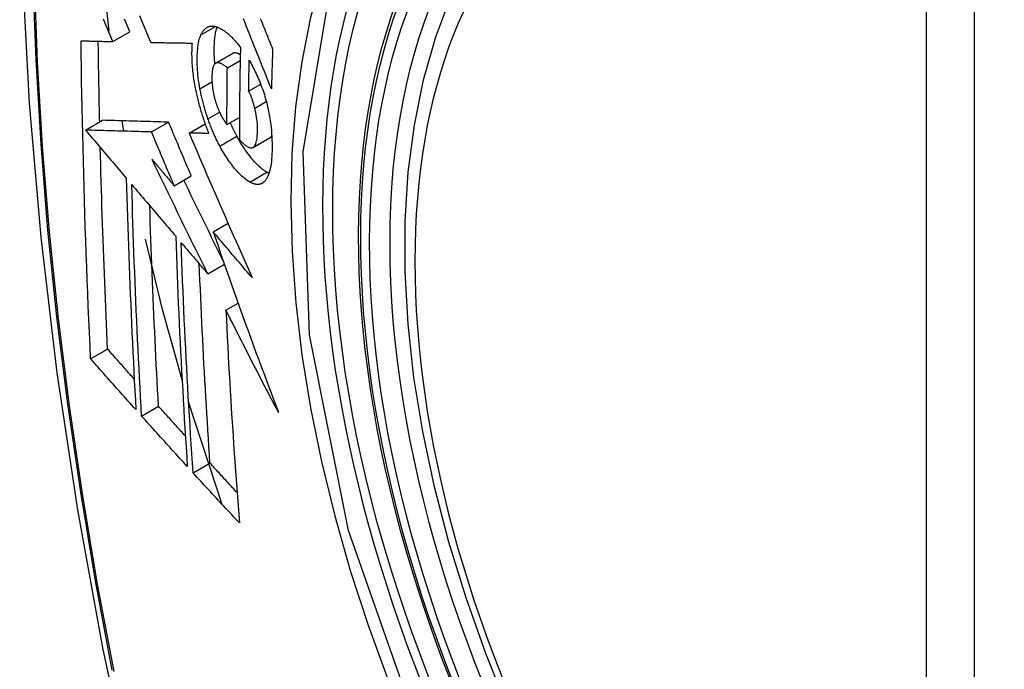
# Model space of a CAD drawing. Header units: inches. Extents: x 20 to 683, y 61 to 320.
# Tile 220 of 256: x 583.382 to 583.723, y 305.84 to 306.065. Entities that reach past the tile are written whole.
import ezdxf

# ---------------------------------------------------------------- set-up
doc = ezdxf.new("R2010")
doc.units = ezdxf.units.IN
doc.header["$MEASUREMENT"] = 0
doc.layers.add('Visible Edges(ANSI)', color=7, linetype='Continuous', lineweight=25)
doc.layers.add('Visible Tangent Edges(ANSI)', color=7, linetype='Continuous', lineweight=25)

msp = doc.modelspace()

# ---------------------------------------------------------------- linework, layer by layer
at = {"layer": 'Visible Edges(ANSI)'}
for p, q in [((583.4132, 306.06076), (583.4109, 306.08296)), ((583.41447, 306.05719), (583.42036, 306.06058)), ((583.42756, 306.0569), (583.42767, 306.0569)), ((583.45, 306.0497), (583.45589, 306.0531)), ((583.45406, 306.04813), (583.45849, 306.05068)), ((583.46142, 306.04005), (583.46558, 306.04245)), ((583.40504, 306.0266), (583.41093, 306.02999)), ((583.41093, 306.02999), (583.41093, 306.02999)), ((583.4183, 306.02621), (583.41769, 306.02979)), ((583.42784, 306.02594), (583.43374, 306.02933)), ((583.44082, 306.02559), (583.44635, 306.02877)), ((583.45392, 306.02849), (583.45823, 306.03097)), ((583.40504, 306.0266), (583.40504, 306.0266)), ((583.44098, 306.02558), (583.44082, 306.02559)), ((583.46292, 306.0206), (583.46882, 306.024)), ((583.46882, 306.024), (583.46887, 306.02403)), ((583.4357, 306.00735), (583.4416, 306.01075)), ((583.44916, 305.99146), (583.45429, 305.99441)), ((583.44729, 305.97694), (583.45304, 305.98025)), ((583.45357, 305.96435), (583.45779, 305.96678)), ((583.40679, 305.94756), (583.41265, 305.95093)), ((583.45229, 305.89722), (583.44067, 305.93273)), ((583.42441, 305.92779), (583.43026, 305.93116)), ((583.44221, 305.90816), (583.44805, 305.91153))]:
    msp.add_line(p, q, dxfattribs=at)
at = {"layer": 'Visible Edges(ANSI)', "flags": 128}
for points in [[(583.43629, 306.45959), (583.42345, 306.42148), (583.4124, 306.38225), (583.4031, 306.34196), (583.39555, 306.30069), (583.38971, 306.2585), (583.38556, 306.21545), (583.38309, 306.17161), (583.38227, 306.12704), (583.38308, 306.08179), (583.38551, 306.03594), (583.38953, 305.98954), (583.39513, 305.94266), (583.40227, 305.89538), (583.41095, 305.84774), (583.42114, 305.79983), (583.43282, 305.75171)], [(583.55117, 305.8265), (583.54343, 305.84568), (583.53658, 305.86494), (583.53064, 305.88421), (583.52565, 305.90338), (583.52162, 305.92239), (583.51858, 305.94114), (583.51655, 305.95956), (583.51554, 305.97756), (583.51556, 305.99508), (583.51662, 306.01203), (583.51872, 306.02835), (583.52187, 306.04396), (583.52608, 306.05879), (583.53134, 306.07278), (583.53764, 306.08584), (583.54497, 306.09791), (583.55331, 306.1089), (583.56264, 306.11874), (583.57289, 306.12735), (583.584, 306.13466)], [(583.42366, 306.06618), (583.42464, 306.06385), (583.42562, 306.06152), (583.42659, 306.05921), (583.42756, 306.0569)], [(583.41447, 306.05719), (583.414, 306.05828), (583.41353, 306.05938), (583.41307, 306.06048), (583.4126, 306.06158), (583.41214, 306.06268), (583.41167, 306.06378), (583.4112, 306.06488)], [(583.42036, 306.06058), (583.4199, 306.06168), (583.41943, 306.06278), (583.41897, 306.06388), (583.4185, 306.06498)], [(583.44494, 306.05953), (583.44504, 306.05975), (583.44515, 306.05996), (583.44526, 306.06016), (583.44537, 306.06036), (583.44549, 306.06055), (583.44561, 306.06073), (583.44574, 306.0609), (583.44586, 306.06106), (583.446, 306.06122), (583.44613, 306.06136), (583.44627, 306.0615), (583.44641, 306.06163), (583.44655, 306.06175), (583.4467, 306.06187), (583.44685, 306.06197), (583.447, 306.06207), (583.44715, 306.06215), (583.44731, 306.06223), (583.44747, 306.0623), (583.44763, 306.06236), (583.4478, 306.06241), (583.44797, 306.06245), (583.44814, 306.06248), (583.44831, 306.06251)], [(583.44831, 306.06251), (583.44849, 306.06253), (583.44867, 306.06254), (583.44886, 306.06254), (583.44905, 306.06253), (583.44924, 306.06252), (583.44943, 306.06249), (583.44962, 306.06246), (583.44981, 306.06243), (583.45001, 306.06238), (583.4502, 306.06233), (583.4504, 306.06227), (583.4506, 306.0622), (583.4508, 306.06212), (583.451, 306.06204), (583.4512, 306.06195), (583.4514, 306.06186), (583.45161, 306.06175), (583.45181, 306.06164), (583.45202, 306.06152), (583.45223, 306.0614), (583.45243, 306.06127), (583.45264, 306.06113), (583.45286, 306.06099), (583.45307, 306.06084)], [(583.44975, 306.04951), (583.44969, 306.05015), (583.44965, 306.05078), (583.44961, 306.0514), (583.44958, 306.05202), (583.44955, 306.05263), (583.44954, 306.05323), (583.44953, 306.05383), (583.44952, 306.05441), (583.44953, 306.05499), (583.44954, 306.05556), (583.44956, 306.05611), (583.44959, 306.05666), (583.44962, 306.0572), (583.44966, 306.05772), (583.44971, 306.05824), (583.44977, 306.05874), (583.44983, 306.05923), (583.44991, 306.05971), (583.44999, 306.06017), (583.45008, 306.06061), (583.45018, 306.06104), (583.45029, 306.06145), (583.45041, 306.06184), (583.45054, 306.06222)], [(583.46928, 306.04086), (583.4688, 306.04206), (583.46832, 306.04326), (583.46784, 306.04446), (583.46735, 306.04567), (583.46687, 306.04688), (583.46638, 306.0481), (583.46588, 306.04933), (583.46539, 306.05056), (583.46489, 306.05181), (583.46439, 306.05307), (583.46388, 306.05433), (583.46337, 306.05561), (583.46285, 306.05691), (583.46233, 306.05821), (583.4618, 306.05954), (583.46126, 306.06088), (583.46072, 306.06223), (583.46017, 306.06361), (583.45961, 306.065)], [(583.46542, 306.0652), (583.46573, 306.06442), (583.46604, 306.06365), (583.46636, 306.06288), (583.46667, 306.06211), (583.46698, 306.06134), (583.46729, 306.06058), (583.4676, 306.05982), (583.4679, 306.05906), (583.46821, 306.0583), (583.46851, 306.05755), (583.46882, 306.0568), (583.46912, 306.05606), (583.46942, 306.05531), (583.46972, 306.05457)], [(583.44459, 306.04087), (583.44442, 306.04183), (583.44427, 306.04278), (583.44413, 306.04373), (583.44401, 306.04466), (583.4439, 306.04558), (583.44382, 306.04648), (583.44375, 306.04738), (583.44369, 306.04826), (583.44366, 306.04913), (583.44363, 306.04998), (583.44363, 306.05082), (583.44363, 306.05164), (583.44365, 306.05243), (583.44368, 306.05321), (583.44373, 306.05397), (583.4438, 306.0547), (583.44388, 306.05541), (583.44398, 306.0561), (583.44409, 306.05675), (583.44422, 306.05737), (583.44437, 306.05796), (583.44454, 306.05852), (583.44473, 306.05904), (583.44494, 306.05953)], [(583.45307, 306.06084), (583.4533, 306.06067), (583.45352, 306.06049), (583.45375, 306.06031), (583.45398, 306.06013), (583.45421, 306.05993), (583.45444, 306.05973), (583.45467, 306.05953), (583.4549, 306.05932), (583.45513, 306.0591), (583.45536, 306.05888), (583.45559, 306.05865), (583.45582, 306.05841), (583.45605, 306.05817), (583.45628, 306.05793), (583.45651, 306.05767), (583.45674, 306.05742), (583.45697, 306.05715), (583.4572, 306.05689), (583.45744, 306.05661), (583.45767, 306.05633), (583.4579, 306.05605), (583.45813, 306.05576), (583.45836, 306.05546), (583.45859, 306.05516)], [(583.4035, 306.05746), (583.40395, 306.05744), (583.4044, 306.05743), (583.40485, 306.05742), (583.40531, 306.05741), (583.40576, 306.0574), (583.40621, 306.05739), (583.40667, 306.05738), (583.40713, 306.05736), (583.40758, 306.05735), (583.40804, 306.05734), (583.4085, 306.05733), (583.40896, 306.05732), (583.40941, 306.05731), (583.40987, 306.0573), (583.41033, 306.05729), (583.41079, 306.05727), (583.41125, 306.05726), (583.41171, 306.05725), (583.41217, 306.05724), (583.41263, 306.05723), (583.41309, 306.05722), (583.41355, 306.05721), (583.41401, 306.0572), (583.41447, 306.05719)], [(583.40679, 305.94756), (583.40659, 305.95209), (583.40638, 305.95663), (583.40618, 305.96117), (583.40599, 305.96572), (583.40581, 305.97027), (583.40562, 305.97482), (583.40545, 305.97938), (583.40528, 305.98394), (583.40512, 305.98851), (583.40496, 305.99308), (583.40481, 305.99766), (583.40467, 306.00223), (583.40453, 306.00681), (583.4044, 306.01139), (583.40428, 306.01597), (583.40416, 306.02056), (583.40405, 306.02515), (583.40395, 306.02974), (583.40386, 306.03435), (583.40377, 306.03895), (583.40369, 306.04357), (583.40362, 306.04819), (583.40356, 306.05282), (583.4035, 306.05746)], [(583.40993, 306.02941), (583.4099, 306.03057), (583.40987, 306.03173), (583.40985, 306.03289), (583.40983, 306.03405), (583.4098, 306.03521), (583.40978, 306.03637), (583.40976, 306.03753), (583.40973, 306.0387), (583.40971, 306.03986), (583.40969, 306.04102), (583.40967, 306.04218), (583.40965, 306.04334), (583.40963, 306.0445), (583.40961, 306.04567), (583.40959, 306.04683), (583.40957, 306.04799), (583.40955, 306.04915), (583.40953, 306.05032), (583.40952, 306.05148), (583.4095, 306.05265), (583.40948, 306.05381), (583.40947, 306.05498), (583.40945, 306.05614), (583.40944, 306.05731)], [(583.42767, 306.0569), (583.42825, 306.05689), (583.42883, 306.05687), (583.42941, 306.05686), (583.43, 306.05685), (583.43058, 306.05684), (583.43117, 306.05683), (583.43176, 306.05682), (583.43235, 306.05681), (583.43294, 306.0568), (583.43353, 306.05679), (583.43412, 306.05678), (583.43471, 306.05677), (583.43531, 306.05676), (583.4359, 306.05675), (583.43649, 306.05674), (583.43709, 306.05673), (583.43768, 306.05672), (583.43828, 306.05671), (583.43887, 306.05671), (583.43947, 306.0567), (583.44006, 306.05669), (583.44066, 306.05668), (583.44125, 306.05667), (583.44185, 306.05667)], [(583.44185, 306.05667), (583.44181, 306.05612), (583.44178, 306.05557), (583.44176, 306.05501), (583.44174, 306.05444), (583.44173, 306.05387), (583.44172, 306.05328), (583.44172, 306.05269), (583.44173, 306.05208), (583.44175, 306.05147), (583.44177, 306.05085), (583.4418, 306.05023), (583.44183, 306.0496), (583.44188, 306.04896), (583.44193, 306.04832), (583.44199, 306.04767), (583.44205, 306.04701), (583.44213, 306.04635), (583.44221, 306.04569), (583.44229, 306.04502), (583.44239, 306.04434), (583.44249, 306.04367), (583.4426, 306.04299), (583.44272, 306.0423), (583.44285, 306.04161)], [(583.45859, 306.05516), (583.45856, 306.05383), (583.45853, 306.0525), (583.4585, 306.05117), (583.45847, 306.04984), (583.45845, 306.0485), (583.45842, 306.04717), (583.4584, 306.04584), (583.45838, 306.04452), (583.45836, 306.04319), (583.45834, 306.04186), (583.45832, 306.04054), (583.4583, 306.03921), (583.45829, 306.03789), (583.45827, 306.03656), (583.45826, 306.03524), (583.45825, 306.03392), (583.45824, 306.03259), (583.45823, 306.03127), (583.45822, 306.02995), (583.45822, 306.02863), (583.45821, 306.02731), (583.45821, 306.026), (583.45821, 306.02468), (583.45821, 306.02336)], [(583.45601, 306.05316), (583.45601, 306.05315), (583.456, 306.05315), (583.456, 306.05315), (583.45599, 306.05315), (583.45599, 306.05315), (583.45598, 306.05314), (583.45598, 306.05314), (583.45597, 306.05314), (583.45597, 306.05314), (583.45596, 306.05313), (583.45596, 306.05313), (583.45595, 306.05313), (583.45595, 306.05313), (583.45594, 306.05312), (583.45594, 306.05312), (583.45593, 306.05312), (583.45593, 306.05312), (583.45592, 306.05311), (583.45592, 306.05311), (583.45591, 306.05311), (583.45591, 306.05311), (583.4559, 306.0531), (583.4559, 306.0531), (583.45589, 306.0531)], [(583.45853, 306.05259), (583.45842, 306.05266), (583.45831, 306.05273), (583.45819, 306.05279), (583.45808, 306.05285), (583.45797, 306.05291), (583.45786, 306.05296), (583.45775, 306.05301), (583.45764, 306.05305), (583.45753, 306.0531), (583.45742, 306.05313), (583.45731, 306.05317), (583.45721, 306.0532), (583.4571, 306.05322), (583.45699, 306.05324), (583.45689, 306.05326), (583.45679, 306.05327), (583.45669, 306.05328), (583.45658, 306.05328), (583.45648, 306.05327), (583.45639, 306.05326), (583.45629, 306.05324), (583.4562, 306.05322), (583.4561, 306.05319), (583.45601, 306.05316)], [(583.46972, 306.05457), (583.4697, 306.054), (583.46968, 306.05343), (583.46966, 306.05286), (583.46964, 306.05228), (583.46962, 306.05171), (583.4696, 306.05114), (583.46958, 306.05057), (583.46956, 306.05), (583.46954, 306.04942), (583.46952, 306.04885), (583.4695, 306.04828), (583.46948, 306.04771), (583.46946, 306.04714), (583.46944, 306.04657), (583.46943, 306.04599), (583.46941, 306.04542), (583.46939, 306.04485), (583.46938, 306.04428), (583.46936, 306.04371), (583.46934, 306.04314), (583.46933, 306.04257), (583.46931, 306.042), (583.4693, 306.04143), (583.46928, 306.04086)], [(583.45011, 306.04976), (583.44991, 306.04965), (583.44973, 306.04949), (583.44956, 306.04929), (583.44941, 306.04905), (583.44927, 306.04877), (583.44915, 306.04845), (583.44905, 306.0481), (583.44897, 306.04771), (583.44889, 306.04731), (583.44883, 306.04687), (583.44879, 306.04642), (583.44876, 306.04595), (583.44873, 306.04547), (583.44872, 306.04497), (583.44872, 306.04445), (583.44873, 306.04392), (583.44874, 306.04338), (583.44877, 306.04283), (583.44881, 306.04227), (583.44887, 306.04169), (583.44894, 306.04111), (583.44902, 306.04051), (583.44912, 306.03991), (583.44924, 306.03931)], [(583.45406, 306.04813), (583.45389, 306.04827), (583.45371, 306.04842), (583.45354, 306.04856), (583.45336, 306.04869), (583.45318, 306.04882), (583.45301, 306.04895), (583.45283, 306.04907), (583.45266, 306.04918), (583.45249, 306.04928), (583.45231, 306.04938), (583.45214, 306.04947), (583.45197, 306.04956), (583.4518, 306.04963), (583.45164, 306.0497), (583.45148, 306.04975), (583.45131, 306.0498), (583.45115, 306.04984), (583.451, 306.04986), (583.45084, 306.04988), (583.45069, 306.04988), (583.45054, 306.04987), (583.45039, 306.04985), (583.45025, 306.04981), (583.45011, 306.04976)], [(583.46142, 306.04005), (583.46143, 306.0405), (583.46143, 306.04094), (583.46144, 306.04139), (583.46145, 306.04183), (583.46146, 306.04228), (583.46147, 306.04273), (583.46147, 306.04317), (583.46148, 306.04362), (583.46149, 306.04406), (583.4615, 306.04451), (583.46151, 306.04496), (583.46152, 306.0454), (583.46153, 306.04585), (583.46154, 306.04629), (583.46155, 306.04674), (583.46156, 306.04719), (583.46156, 306.04763), (583.46157, 306.04808), (583.46158, 306.04853), (583.46159, 306.04897), (583.46161, 306.04942), (583.46162, 306.04987), (583.46163, 306.05031), (583.46164, 306.05076)], [(583.46164, 306.05076), (583.46194, 306.05021), (583.46224, 306.04965), (583.46255, 306.04908), (583.46285, 306.04851), (583.46314, 306.04792), (583.46344, 306.04732), (583.46373, 306.04672), (583.46402, 306.04611), (583.4643, 306.04549), (583.46458, 306.04486), (583.46486, 306.04422), (583.46513, 306.04357), (583.4654, 306.04292), (583.46566, 306.04226), (583.46591, 306.04159), (583.46615, 306.04091), (583.46639, 306.04023), (583.46662, 306.03955), (583.46685, 306.03885), (583.46706, 306.03815), (583.46727, 306.03745), (583.46746, 306.03674), (583.46765, 306.03603), (583.46782, 306.03531)], [(583.45392, 306.02849), (583.45392, 306.0293), (583.45392, 306.03012), (583.45392, 306.03093), (583.45393, 306.03175), (583.45393, 306.03256), (583.45393, 306.03338), (583.45393, 306.0342), (583.45394, 306.03502), (583.45394, 306.03583), (583.45395, 306.03665), (583.45395, 306.03747), (583.45396, 306.03829), (583.45396, 306.0391), (583.45397, 306.03992), (583.45398, 306.04074), (583.45398, 306.04156), (583.45399, 306.04238), (583.454, 306.0432), (583.45401, 306.04402), (583.45402, 306.04484), (583.45403, 306.04566), (583.45404, 306.04648), (583.45405, 306.0473), (583.45406, 306.04813)], [(583.44285, 306.04161), (583.44294, 306.04111), (583.44304, 306.04061), (583.44314, 306.04011), (583.44325, 306.03961), (583.44336, 306.03911), (583.44347, 306.03861), (583.44359, 306.03811), (583.4437, 306.03761), (583.44383, 306.03711), (583.44395, 306.03661), (583.44408, 306.03611), (583.44421, 306.0356), (583.44435, 306.0351), (583.44449, 306.0346), (583.44463, 306.0341), (583.44477, 306.0336), (583.44492, 306.03311), (583.44507, 306.03261), (583.44522, 306.03212), (583.44538, 306.03162), (583.44554, 306.03113), (583.4457, 306.03064), (583.44587, 306.03016), (583.44603, 306.02967)], [(583.44734, 306.03053), (583.44719, 306.03095), (583.44705, 306.03138), (583.44691, 306.0318), (583.44678, 306.03223), (583.44664, 306.03265), (583.44651, 306.03308), (583.44638, 306.03351), (583.44625, 306.03394), (583.44613, 306.03437), (583.446, 306.0348), (583.44588, 306.03524), (583.44577, 306.03567), (583.44565, 306.03611), (583.44554, 306.03654), (583.44544, 306.03697), (583.44533, 306.03741), (583.44523, 306.03784), (583.44513, 306.03827), (583.44503, 306.03871), (583.44494, 306.03914), (583.44485, 306.03957), (583.44476, 306.04001), (583.44468, 306.04044), (583.44459, 306.04087)], [(583.44924, 306.03931), (583.44929, 306.03911), (583.44933, 306.03891), (583.44937, 306.03871), (583.44942, 306.03851), (583.44947, 306.03831), (583.44951, 306.03812), (583.44956, 306.03792), (583.44961, 306.03772), (583.44967, 306.03752), (583.44972, 306.03733), (583.44977, 306.03713), (583.44983, 306.03693), (583.44989, 306.03673), (583.44994, 306.03654), (583.45, 306.03634), (583.45006, 306.03615), (583.45013, 306.03596), (583.45019, 306.03576), (583.45025, 306.03557), (583.45032, 306.03538), (583.45038, 306.03519), (583.45045, 306.035), (583.45052, 306.03482), (583.45059, 306.03463)], [(583.46354, 306.03422), (583.46347, 306.03448), (583.4634, 306.03474), (583.46333, 306.035), (583.46326, 306.03527), (583.46319, 306.03553), (583.46311, 306.03579), (583.46303, 306.03605), (583.46295, 306.03631), (583.46287, 306.03657), (583.46279, 306.03683), (583.4627, 306.03708), (583.46262, 306.03734), (583.46253, 306.03759), (583.46244, 306.03783), (583.46234, 306.03807), (583.46225, 306.03831), (583.46215, 306.03855), (583.46205, 306.03878), (583.46195, 306.039), (583.46185, 306.03923), (583.46175, 306.03944), (583.46164, 306.03965), (583.46153, 306.03985), (583.46142, 306.04005)], [(583.45059, 306.03463), (583.45066, 306.03446), (583.45072, 306.03429), (583.45079, 306.03413), (583.45085, 306.03396), (583.45092, 306.0338), (583.45099, 306.03364), (583.45106, 306.03348), (583.45113, 306.03332), (583.4512, 306.03316), (583.45127, 306.033), (583.45134, 306.03285), (583.45141, 306.03269), (583.45148, 306.03254), (583.45155, 306.03239), (583.45162, 306.03224), (583.4517, 306.03209), (583.45177, 306.03195), (583.45184, 306.0318), (583.45192, 306.03166), (583.452, 306.03152), (583.45207, 306.03138), (583.45215, 306.03124), (583.45223, 306.03111), (583.4523, 306.03097)], [(583.46782, 306.03531), (583.46808, 306.03418), (583.46832, 306.03304), (583.46854, 306.03192), (583.46873, 306.03079), (583.4689, 306.02968), (583.46905, 306.02857), (583.46918, 306.02747), (583.46929, 306.0264), (583.46937, 306.02533), (583.46944, 306.02429), (583.46949, 306.02326), (583.46952, 306.02225), (583.46954, 306.02125), (583.46954, 306.02028), (583.46952, 306.01932), (583.46949, 306.01838), (583.46944, 306.01747), (583.46937, 306.01659), (583.46929, 306.01573), (583.46918, 306.01491), (583.46906, 306.01412), (583.46891, 306.01337), (583.46875, 306.01266), (583.46856, 306.012)], [(583.46297, 306.02063), (583.46319, 306.02081), (583.4634, 306.02103), (583.46358, 306.02131), (583.46375, 306.02163), (583.4639, 306.02199), (583.46403, 306.02239), (583.46414, 306.02283), (583.46423, 306.0233), (583.46431, 306.02381), (583.46437, 306.02434), (583.46442, 306.02489), (583.46446, 306.02546), (583.46448, 306.02605), (583.46449, 306.02667), (583.46449, 306.02736), (583.46447, 306.02807), (583.46443, 306.02879), (583.46437, 306.02954), (583.46429, 306.0303), (583.46418, 306.03107), (583.46405, 306.03185), (583.4639, 306.03263), (583.46373, 306.03342), (583.46354, 306.03422)], [(583.43374, 306.02933), (583.43286, 306.02936), (583.43197, 306.02938), (583.43109, 306.02941), (583.4302, 306.02943), (583.42931, 306.02946), (583.42842, 306.02948), (583.42752, 306.02951), (583.42662, 306.02953), (583.42571, 306.02956), (583.42479, 306.02959), (583.42387, 306.02961), (583.42294, 306.02964), (583.42201, 306.02967), (583.42106, 306.0297), (583.4201, 306.02972), (583.41913, 306.02975), (583.41816, 306.02978), (583.41716, 306.02981), (583.41616, 306.02984), (583.41514, 306.02987), (583.41411, 306.0299), (583.41307, 306.02993), (583.41201, 306.02996), (583.41093, 306.02999)], [(583.4416, 306.01075), (583.44127, 306.01152), (583.44094, 306.0123), (583.44061, 306.01307), (583.44028, 306.01384), (583.43995, 306.01462), (583.43962, 306.01539), (583.43929, 306.01617), (583.43896, 306.01694), (583.43864, 306.01772), (583.43831, 306.01849), (583.43798, 306.01927), (583.43765, 306.02004), (583.43733, 306.02082), (583.437, 306.02159), (583.43667, 306.02237), (583.43634, 306.02314), (583.43602, 306.02391), (583.43569, 306.02469), (583.43536, 306.02546), (583.43504, 306.02624), (583.43471, 306.02701), (583.43439, 306.02778), (583.43406, 306.02856), (583.43374, 306.02933)], [(583.44603, 306.02967), (583.4461, 306.02949), (583.44616, 306.02931), (583.44623, 306.02913), (583.44629, 306.02894), (583.44636, 306.02876), (583.44642, 306.02858), (583.44649, 306.02841), (583.44655, 306.02823), (583.44662, 306.02805), (583.44669, 306.02787), (583.44675, 306.02769), (583.44682, 306.02751), (583.44689, 306.02734), (583.44696, 306.02716), (583.44702, 306.02699), (583.44709, 306.02681), (583.44716, 306.02663), (583.44723, 306.02646), (583.4473, 306.02628), (583.44737, 306.02611), (583.44744, 306.02594), (583.44751, 306.02576), (583.44758, 306.02559), (583.44765, 306.02542)], [(583.45148, 306.02105), (583.45129, 306.02141), (583.4511, 306.02177), (583.45091, 306.02213), (583.45073, 306.0225), (583.45054, 306.02287), (583.45036, 306.02325), (583.45018, 306.02362), (583.44999, 306.024), (583.44982, 306.02439), (583.44964, 306.02477), (583.44946, 306.02516), (583.44929, 306.02556), (583.44912, 306.02595), (583.44895, 306.02635), (583.44878, 306.02675), (583.44861, 306.02716), (583.44844, 306.02757), (583.44828, 306.02798), (583.44812, 306.0284), (583.44796, 306.02882), (583.4478, 306.02924), (583.44765, 306.02967), (583.44749, 306.0301), (583.44734, 306.03053)], [(583.4523, 306.03097), (583.45237, 306.03086), (583.45243, 306.03075), (583.4525, 306.03064), (583.45257, 306.03053), (583.45263, 306.03042), (583.4527, 306.03031), (583.45277, 306.0302), (583.45283, 306.03009), (583.4529, 306.02998), (583.45297, 306.02987), (583.45304, 306.02977), (583.45311, 306.02966), (583.45317, 306.02955), (583.45324, 306.02945), (583.45331, 306.02935), (583.45338, 306.02925), (583.45345, 306.02915), (583.45351, 306.02905), (583.45358, 306.02895), (583.45365, 306.02885), (583.45372, 306.02876), (583.45379, 306.02867), (583.45385, 306.02857), (583.45392, 306.02849)], [(583.45738, 306.02445), (583.45728, 306.02463), (583.45718, 306.02482), (583.45708, 306.02501), (583.45698, 306.0252), (583.45688, 306.02539), (583.45679, 306.02558), (583.45669, 306.02577), (583.45659, 306.02596), (583.4565, 306.02616), (583.4564, 306.02635), (583.4563, 306.02655), (583.45621, 306.02674), (583.45611, 306.02694), (583.45602, 306.02714), (583.45592, 306.02734), (583.45583, 306.02753), (583.45574, 306.02773), (583.45564, 306.02794), (583.45555, 306.02814), (583.45546, 306.02834), (583.45537, 306.02854), (583.45528, 306.02875), (583.45519, 306.02896), (583.4551, 306.02916)], [(583.42784, 306.02594), (583.42696, 306.02596), (583.42608, 306.02599), (583.42519, 306.02601), (583.42431, 306.02604), (583.42342, 306.02606), (583.42252, 306.02609), (583.42162, 306.02611), (583.42072, 306.02614), (583.41981, 306.02617), (583.4189, 306.02619), (583.41798, 306.02622), (583.41705, 306.02625), (583.41611, 306.02627), (583.41516, 306.0263), (583.41421, 306.02633), (583.41324, 306.02636), (583.41226, 306.02639), (583.41127, 306.02642), (583.41027, 306.02645), (583.40925, 306.02648), (583.40822, 306.02651), (583.40717, 306.02654), (583.40611, 306.02657), (583.40504, 306.0266)], [(583.40504, 306.0266), (583.40562, 306.02591), (583.40621, 306.02522), (583.40679, 306.02453), (583.40738, 306.02384), (583.40796, 306.02314), (583.40855, 306.02245), (583.40914, 306.02176), (583.40972, 306.02107), (583.41031, 306.02037), (583.4109, 306.01968), (583.41148, 306.01899), (583.41207, 306.01829), (583.41266, 306.0176), (583.41325, 306.01691), (583.41383, 306.01622), (583.41442, 306.01552), (583.41501, 306.01483), (583.4156, 306.01414), (583.41618, 306.01344), (583.41677, 306.01275), (583.41736, 306.01206), (583.41794, 306.01137), (583.41853, 306.01068), (583.41912, 306.00998)], [(583.4357, 306.00735), (583.43537, 306.00813), (583.43505, 306.0089), (583.43472, 306.00968), (583.43439, 306.01045), (583.43406, 306.01122), (583.43373, 306.012), (583.4334, 306.01277), (583.43307, 306.01355), (583.43274, 306.01432), (583.43241, 306.0151), (583.43209, 306.01587), (583.43176, 306.01665), (583.43143, 306.01742), (583.4311, 306.0182), (583.43078, 306.01897), (583.43045, 306.01975), (583.43012, 306.02052), (583.4298, 306.02129), (583.42947, 306.02207), (583.42914, 306.02284), (583.42882, 306.02362), (583.42849, 306.02439), (583.42817, 306.02516), (583.42784, 306.02594)], [(583.44082, 306.02559), (583.44169, 306.02355), (583.44257, 306.0215), (583.44345, 306.01944), (583.44433, 306.01738), (583.44522, 306.01531), (583.44612, 306.01324), (583.44701, 306.01116), (583.44791, 306.00908), (583.44881, 306.00699), (583.44972, 306.0049), (583.45063, 306.00281), (583.45154, 306.00071), (583.45245, 305.99862), (583.45337, 305.99652), (583.45428, 305.99442), (583.4552, 305.99232), (583.45612, 305.99023), (583.45705, 305.98813), (583.45797, 305.98604), (583.4589, 305.98394), (583.45982, 305.98186), (583.46075, 305.97977), (583.46167, 305.97769), (583.4626, 305.97561)], [(583.44765, 306.02542), (583.44737, 306.02542), (583.4471, 306.02543), (583.44682, 306.02544), (583.44654, 306.02544), (583.44626, 306.02545), (583.44598, 306.02546), (583.4457, 306.02546), (583.44542, 306.02547), (583.44514, 306.02548), (583.44487, 306.02548), (583.44459, 306.02549), (583.44431, 306.0255), (583.44403, 306.02551), (583.44375, 306.02551), (583.44347, 306.02552), (583.4432, 306.02553), (583.44292, 306.02553), (583.44264, 306.02554), (583.44237, 306.02555), (583.44209, 306.02555), (583.44181, 306.02556), (583.44154, 306.02557), (583.44126, 306.02558), (583.44098, 306.02558)], [(583.46776, 306.012), (583.46735, 306.01224), (583.46692, 306.01251), (583.4665, 306.01281), (583.46607, 306.01314), (583.46564, 306.0135), (583.4652, 306.01388), (583.46477, 306.01429), (583.46433, 306.01472), (583.46389, 306.01518), (583.46345, 306.01566), (583.463, 306.01616), (583.46256, 306.01668), (583.46212, 306.01721), (583.46168, 306.01777), (583.46124, 306.01834), (583.46081, 306.01893), (583.46037, 306.01955), (583.45994, 306.02018), (583.4595, 306.02084), (583.45907, 306.02152), (583.45864, 306.02222), (583.45822, 306.02294), (583.4578, 306.02369), (583.45738, 306.02445)], [(583.46887, 306.02403), (583.46889, 306.02405), (583.46892, 306.02406), (583.46895, 306.02408), (583.46897, 306.0241), (583.469, 306.02412), (583.46902, 306.02414), (583.46904, 306.02416), (583.46907, 306.02418), (583.46909, 306.0242), (583.46912, 306.02423), (583.46914, 306.02425), (583.46916, 306.02427), (583.46919, 306.0243), (583.46921, 306.02432), (583.46923, 306.02435), (583.46925, 306.02437), (583.46928, 306.0244), (583.4693, 306.02443), (583.46932, 306.02446), (583.46934, 306.02449), (583.46936, 306.02452), (583.46938, 306.02454), (583.4694, 306.02458), (583.46942, 306.02461)], [(583.46187, 306.0086), (583.46131, 306.00893), (583.46075, 306.00931), (583.46018, 306.00973), (583.45961, 306.01021), (583.45904, 306.01073), (583.45847, 306.01128), (583.45794, 306.01183), (583.45745, 306.01237), (583.45699, 306.01289), (583.45658, 306.01337), (583.45621, 306.01383), (583.45583, 306.0143), (583.45546, 306.01478), (583.45509, 306.01528), (583.45473, 306.01579), (583.45436, 306.01631), (583.45399, 306.01685), (583.45363, 306.0174), (583.45327, 306.01797), (583.45291, 306.01856), (583.45255, 306.01916), (583.45219, 306.01977), (583.45184, 306.0204), (583.45148, 306.02105)], [(583.45821, 306.02336), (583.45842, 306.02313), (583.45863, 306.0229), (583.45885, 306.02267), (583.45906, 306.02245), (583.45927, 306.02224), (583.45949, 306.02204), (583.4597, 306.02185), (583.45991, 306.02166), (583.46012, 306.02149), (583.46033, 306.02132), (583.46053, 306.02117), (583.46074, 306.02102), (583.46095, 306.02089), (583.46115, 306.02078), (583.46135, 306.02068), (583.46155, 306.02059), (583.46175, 306.02053), (583.46194, 306.02048), (583.46212, 306.02045), (583.4623, 306.02044), (583.46248, 306.02045), (583.46265, 306.02049), (583.46281, 306.02055), (583.46297, 306.02063)], [(583.41265, 305.95093), (583.41252, 305.95381), (583.41239, 305.9567), (583.41227, 305.95959), (583.41214, 305.96247), (583.41202, 305.96536), (583.4119, 305.96825), (583.41178, 305.97114), (583.41166, 305.97403), (583.41155, 305.97693), (583.41144, 305.97982), (583.41133, 305.98272), (583.41122, 305.98562), (583.41112, 305.98852), (583.41101, 305.99142), (583.41091, 305.99433), (583.41082, 305.99723), (583.41072, 306.00014), (583.41063, 306.00305), (583.41054, 306.00597), (583.41046, 306.00888), (583.41037, 306.0118), (583.41029, 306.01473), (583.41021, 306.01765), (583.41014, 306.02058)], [(583.44729, 305.97694), (583.44647, 305.97858), (583.44566, 305.98022), (583.44485, 305.98187), (583.44403, 305.98352), (583.44322, 305.98516), (583.44241, 305.98681), (583.4416, 305.98846), (583.44079, 305.99012), (583.43998, 305.99177), (583.43918, 305.99342), (583.43837, 305.99507), (583.43756, 305.99672), (583.43676, 305.99838), (583.43596, 306.00003), (583.43516, 306.00168), (583.43436, 306.00333), (583.43356, 306.00497), (583.43276, 306.00662), (583.43197, 306.00826), (583.43118, 306.0099), (583.43039, 306.01154), (583.4296, 306.01318), (583.42881, 306.01482), (583.42803, 306.01645)], [(583.42803, 306.01645), (583.42835, 306.01607), (583.42867, 306.01569), (583.42898, 306.01531), (583.4293, 306.01493), (583.42962, 306.01456), (583.42994, 306.01418), (583.43026, 306.0138), (583.43058, 306.01342), (583.4309, 306.01304), (583.43122, 306.01266), (583.43154, 306.01228), (583.43186, 306.0119), (583.43218, 306.01152), (583.4325, 306.01114), (583.43282, 306.01076), (583.43314, 306.01039), (583.43346, 306.01001), (583.43378, 306.00963), (583.4341, 306.00925), (583.43442, 306.00887), (583.43474, 306.00849), (583.43506, 306.00811), (583.43538, 306.00773), (583.4357, 306.00735)], [(583.46856, 306.012), (583.46848, 306.01175), (583.4684, 306.01152), (583.46832, 306.01129), (583.46824, 306.01106), (583.46815, 306.01085), (583.46806, 306.01064), (583.46796, 306.01044), (583.46787, 306.01024), (583.46777, 306.01005), (583.46767, 306.00987), (583.46756, 306.0097), (583.46745, 306.00953), (583.46734, 306.00937), (583.46723, 306.00922), (583.46711, 306.00908), (583.46699, 306.00894), (583.46687, 306.00881), (583.46674, 306.00869), (583.46661, 306.00858), (583.46648, 306.00847), (583.46635, 306.00838), (583.46621, 306.00829), (583.46607, 306.00821), (583.46593, 306.00813)], [(583.46845, 306.01166), (583.46842, 306.01167), (583.4684, 306.01169), (583.46837, 306.0117), (583.46834, 306.01171), (583.46831, 306.01173), (583.46828, 306.01174), (583.46825, 306.01175), (583.46823, 306.01176), (583.4682, 306.01178), (583.46817, 306.01179), (583.46814, 306.01181), (583.46811, 306.01182), (583.46808, 306.01183), (583.46805, 306.01185), (583.46802, 306.01186), (583.468, 306.01188), (583.46797, 306.01189), (583.46794, 306.01191), (583.46791, 306.01192), (583.46788, 306.01194), (583.46785, 306.01195), (583.46782, 306.01197), (583.46779, 306.01198), (583.46776, 306.012)], [(583.41912, 306.00998), (583.41921, 306.00663), (583.41931, 306.00327), (583.4194, 305.99992), (583.41951, 305.99656), (583.41962, 305.99321), (583.41973, 305.98987), (583.41985, 305.98652), (583.41997, 305.98317), (583.4201, 305.97983), (583.42023, 305.97649), (583.42036, 305.97315), (583.4205, 305.96982), (583.42064, 305.96648), (583.42078, 305.96315), (583.42093, 305.95983), (583.42109, 305.9565), (583.42124, 305.95318), (583.4214, 305.94986), (583.42156, 305.94654), (583.42173, 305.94323), (583.4219, 305.93992), (583.42207, 305.93661), (583.42225, 305.93331), (583.42243, 305.93)], [(583.42103, 306.00774), (583.42166, 306.007), (583.42229, 306.00625), (583.42292, 306.00551), (583.42355, 306.00477), (583.42418, 306.00403), (583.42481, 306.00329), (583.42544, 306.00254), (583.42607, 306.0018), (583.4267, 306.00106), (583.42734, 306.00031), (583.42797, 305.99957), (583.4286, 305.99883), (583.42923, 305.99808), (583.42987, 305.99734), (583.4305, 305.99659), (583.43113, 305.99585), (583.43177, 305.99511), (583.4324, 305.99436), (583.43303, 305.99362), (583.43367, 305.99288), (583.4343, 305.99213), (583.43493, 305.99139), (583.43557, 305.99065), (583.4362, 305.98991)], [(583.42441, 305.92779), (583.42423, 305.93109), (583.42405, 305.93439), (583.42387, 305.9377), (583.4237, 305.94101), (583.42353, 305.94432), (583.42336, 305.94763), (583.4232, 305.95094), (583.42304, 305.95426), (583.42288, 305.95758), (583.42273, 305.96091), (583.42258, 305.96423), (583.42244, 305.96756), (583.4223, 305.9709), (583.42216, 305.97423), (583.42203, 305.97757), (583.4219, 305.98091), (583.42178, 305.98426), (583.42166, 305.9876), (583.42154, 305.99096), (583.42143, 305.99431), (583.42132, 305.99766), (583.42122, 306.00102), (583.42112, 306.00438), (583.42103, 306.00774)], [(583.45263, 305.98142), (583.45206, 305.98258), (583.45148, 305.98373), (583.45091, 305.98489), (583.45034, 305.98605), (583.44977, 305.98721), (583.4492, 305.98837), (583.44863, 305.98953), (583.44806, 305.99069), (583.44749, 305.99185), (583.44692, 305.99301), (583.44635, 305.99417), (583.44579, 305.99533), (583.44522, 305.9965), (583.44465, 305.99766), (583.44409, 305.99882), (583.44352, 305.99998), (583.44295, 306.00114), (583.44239, 306.0023), (583.44183, 306.00347), (583.44126, 306.00463), (583.4407, 306.00579), (583.44014, 306.00695), (583.43958, 306.0081), (583.43902, 306.00926)], [(583.46593, 306.00813), (583.46578, 306.00807), (583.46563, 306.00801), (583.46548, 306.00796), (583.46532, 306.00791), (583.46517, 306.00788), (583.46501, 306.00785), (583.46485, 306.00783), (583.46468, 306.00782), (583.46452, 306.00782), (583.46435, 306.00782), (583.46419, 306.00783), (583.46402, 306.00785), (583.46385, 306.00787), (583.46367, 306.0079), (583.4635, 306.00794), (583.46332, 306.00799), (583.46315, 306.00804), (583.46297, 306.0081), (583.46279, 306.00817), (583.46261, 306.00824), (583.46242, 306.00832), (583.46224, 306.00841), (583.46205, 306.0085), (583.46187, 306.0086)], [(583.43026, 305.93116), (583.43011, 305.93403), (583.42995, 305.93689), (583.4298, 305.93976), (583.42965, 305.94263), (583.4295, 305.9455), (583.42936, 305.94838), (583.42921, 305.95125), (583.42907, 305.95413), (583.42894, 305.95701), (583.4288, 305.95989), (583.42867, 305.96278), (583.42854, 305.96566), (583.42842, 305.96855), (583.42829, 305.97144), (583.42817, 305.97434), (583.42805, 305.97723), (583.42794, 305.98013), (583.42783, 305.98302), (583.42772, 305.98592), (583.42761, 305.98883), (583.42751, 305.99173), (583.42741, 305.99463), (583.42732, 305.99754), (583.42723, 306.00044)], [(583.4626, 305.97561), (583.46204, 305.97627), (583.46148, 305.97693), (583.46092, 305.97759), (583.46036, 305.97825), (583.4598, 305.97891), (583.45924, 305.97957), (583.45867, 305.98023), (583.45811, 305.9809), (583.45755, 305.98156), (583.45699, 305.98222), (583.45643, 305.98288), (583.45587, 305.98354), (583.45531, 305.9842), (583.45475, 305.98486), (583.45419, 305.98552), (583.45363, 305.98618), (583.45307, 305.98684), (583.45251, 305.9875), (583.45195, 305.98816), (583.45139, 305.98882), (583.45083, 305.98948), (583.45027, 305.99014), (583.44972, 305.9908), (583.44916, 305.99146)], [(583.44916, 305.99146), (583.45005, 305.98886), (583.45095, 305.98626), (583.45185, 305.98366), (583.45275, 305.98106), (583.45366, 305.97845), (583.45458, 305.97585), (583.45549, 305.97325), (583.45641, 305.97064), (583.45734, 305.96804), (583.45827, 305.96543), (583.4592, 305.96282), (583.46014, 305.96022), (583.46109, 305.95761), (583.46204, 305.955), (583.46299, 305.9524), (583.46395, 305.94979), (583.46491, 305.94719), (583.46588, 305.94458), (583.46685, 305.94198), (583.46782, 305.93938), (583.46881, 305.93678), (583.46979, 305.93418), (583.47079, 305.93158), (583.47178, 305.92898)], [(583.4384, 305.9403), (583.43166, 305.96465), (583.42577, 305.98888)], [(583.4362, 305.98991), (583.43631, 305.98657), (583.43643, 305.98323), (583.43655, 305.97989), (583.43668, 305.97655), (583.43681, 305.97322), (583.43695, 305.96989), (583.4371, 305.96656), (583.43725, 305.96324), (583.4374, 305.95991), (583.43756, 305.95659), (583.43772, 305.95326), (583.43789, 305.94994), (583.43806, 305.94663), (583.43824, 305.94331), (583.43842, 305.94), (583.43861, 305.93669), (583.43879, 305.93338), (583.43899, 305.93008), (583.43918, 305.92678), (583.43938, 305.92348), (583.43959, 305.92019), (583.4398, 305.9169), (583.44001, 305.91362), (583.44022, 305.91034)], [(583.44221, 305.90816), (583.44199, 305.91145), (583.44178, 305.91474), (583.44156, 305.91803), (583.44136, 305.92132), (583.44115, 305.92462), (583.44095, 305.92793), (583.44075, 305.93123), (583.44056, 305.93454), (583.44037, 305.93784), (583.44019, 305.94116), (583.44001, 305.94447), (583.43983, 305.94778), (583.43966, 305.95109), (583.43949, 305.95441), (583.43933, 305.95773), (583.43917, 305.96104), (583.43902, 305.96436), (583.43887, 305.96768), (583.43873, 305.97101), (583.43859, 305.97434), (583.43846, 305.97767), (583.43833, 305.981), (583.43821, 305.98434), (583.4381, 305.98768)], [(583.4381, 305.98768), (583.43848, 305.98723), (583.43886, 305.98679), (583.43924, 305.98634), (583.43963, 305.98589), (583.44001, 305.98544), (583.44039, 305.985), (583.44077, 305.98455), (583.44116, 305.9841), (583.44154, 305.98365), (583.44192, 305.98321), (583.4423, 305.98276), (583.44269, 305.98231), (583.44307, 305.98186), (583.44345, 305.98141), (583.44384, 305.98097), (583.44422, 305.98052), (583.4446, 305.98007), (583.44499, 305.97962), (583.44537, 305.97917), (583.44575, 305.97873), (583.44614, 305.97828), (583.44652, 305.97783), (583.4469, 305.97738), (583.44729, 305.97694)], [(583.44805, 305.91153), (583.44787, 305.91437), (583.44768, 305.91721), (583.4475, 305.92006), (583.44732, 305.9229), (583.44714, 305.92576), (583.44697, 305.92861), (583.4468, 305.93147), (583.44663, 305.93433), (583.44646, 305.93719), (583.4463, 305.94006), (583.44614, 305.94292), (583.44598, 305.94579), (583.44583, 305.94866), (583.44568, 305.95154), (583.44553, 305.95441), (583.44539, 305.95729), (583.44525, 305.96016), (583.44511, 305.96304), (583.44498, 305.96592), (583.44485, 305.9688), (583.44472, 305.97169), (583.4446, 305.97457), (583.44448, 305.97746), (583.44437, 305.98034)], [(583.47178, 305.92898), (583.47101, 305.93045), (583.47023, 305.93192), (583.46946, 305.93339), (583.46868, 305.93487), (583.46791, 305.93634), (583.46714, 305.93781), (583.46637, 305.93929), (583.46561, 305.94077), (583.46484, 305.94224), (583.46408, 305.94372), (583.46332, 305.94519), (583.46256, 305.94667), (583.4618, 305.94815), (583.46104, 305.94962), (583.46029, 305.9511), (583.45953, 305.95257), (583.45878, 305.95405), (583.45803, 305.95552), (583.45728, 305.957), (583.45653, 305.95847), (583.45579, 305.95994), (583.45505, 305.96141), (583.45431, 305.96288), (583.45357, 305.96435)], [(583.45357, 305.96435), (583.45371, 305.96124), (583.45386, 305.95813), (583.45401, 305.95502), (583.45417, 305.95192), (583.45433, 305.94882), (583.4545, 305.94572), (583.45468, 305.94263), (583.45486, 305.93954), (583.45504, 305.93645), (583.45523, 305.93337), (583.45542, 305.93029), (583.45562, 305.92722), (583.45582, 305.92415), (583.45602, 305.92109), (583.45623, 305.91803), (583.45644, 305.91498), (583.45666, 305.91194), (583.45688, 305.9089), (583.4571, 305.90587), (583.45732, 305.90285), (583.45755, 305.89983), (583.45778, 305.89683), (583.45801, 305.89383), (583.45825, 305.89084)], [(583.42187, 305.94055), (583.42148, 305.94098), (583.4211, 305.94142), (583.42071, 305.94185), (583.42033, 305.94228), (583.41994, 305.94272), (583.41956, 305.94315), (583.41917, 305.94358), (583.41879, 305.94401), (583.4184, 305.94445), (583.41802, 305.94488), (583.41764, 305.94531), (583.41725, 305.94574), (583.41687, 305.94618), (583.41648, 305.94661), (583.4161, 305.94704), (583.41572, 305.94747), (583.41533, 305.94791), (583.41495, 305.94834), (583.41457, 305.94877), (583.41418, 305.9492), (583.4138, 305.94964), (583.41342, 305.95007), (583.41304, 305.9505), (583.41265, 305.95093)], [(583.42243, 305.93), (583.42177, 305.93073), (583.42112, 305.93146), (583.42047, 305.93219), (583.41981, 305.93292), (583.41916, 305.93365), (583.4185, 305.93439), (583.41785, 305.93512), (583.4172, 305.93585), (583.41655, 305.93658), (583.41589, 305.93731), (583.41524, 305.93804), (583.41459, 305.93878), (583.41394, 305.93951), (583.41329, 305.94024), (583.41263, 305.94097), (583.41198, 305.9417), (583.41133, 305.94244), (583.41068, 305.94317), (583.41003, 305.9439), (583.40938, 305.94463), (583.40874, 305.94536), (583.40809, 305.94609), (583.40744, 305.94682), (583.40679, 305.94756)], [(583.43955, 305.92087), (583.43916, 305.9213), (583.43877, 305.92173), (583.43838, 305.92216), (583.43799, 305.92259), (583.4376, 305.92301), (583.43722, 305.92344), (583.43683, 305.92387), (583.43644, 305.9243), (583.43605, 305.92473), (583.43567, 305.92516), (583.43528, 305.92559), (583.43489, 305.92602), (583.43451, 305.92645), (583.43412, 305.92688), (583.43373, 305.92731), (583.43335, 305.92773), (583.43296, 305.92816), (583.43257, 305.92859), (583.43219, 305.92902), (583.4318, 305.92945), (583.43142, 305.92988), (583.43103, 305.93031), (583.43065, 305.93074), (583.43026, 305.93116)], [(583.44022, 305.91034), (583.43956, 305.91106), (583.43889, 305.91179), (583.43823, 305.91251), (583.43757, 305.91324), (583.43691, 305.91397), (583.43625, 305.91469), (583.43559, 305.91542), (583.43492, 305.91615), (583.43426, 305.91688), (583.4336, 305.9176), (583.43294, 305.91833), (583.43229, 305.91906), (583.43163, 305.91979), (583.43097, 305.92052), (583.43031, 305.92125), (583.42965, 305.92197), (583.42899, 305.9227), (583.42834, 305.92343), (583.42768, 305.92416), (583.42703, 305.92488), (583.42637, 305.92561), (583.42572, 305.92634), (583.42506, 305.92707), (583.42441, 305.92779)], [(583.45744, 305.90133), (583.45704, 305.90176), (583.45665, 305.90218), (583.45626, 305.9026), (583.45587, 305.90303), (583.45547, 305.90345), (583.45508, 305.90388), (583.45469, 305.9043), (583.4543, 305.90473), (583.4539, 305.90515), (583.45351, 305.90558), (583.45312, 305.906), (583.45273, 305.90643), (583.45234, 305.90685), (583.45195, 305.90728), (583.45156, 305.9077), (583.45117, 305.90813), (583.45078, 305.90855), (583.45039, 305.90898), (583.45, 305.9094), (583.44961, 305.90983), (583.44922, 305.91025), (583.44883, 305.91068), (583.44844, 305.9111), (583.44805, 305.91153)], [(583.45825, 305.89084), (583.45758, 305.89156), (583.4569, 305.89228), (583.45623, 305.893), (583.45556, 305.89372), (583.45488, 305.89444), (583.45421, 305.89516), (583.45354, 305.89588), (583.45287, 305.8966), (583.4522, 305.89732), (583.45153, 305.89805), (583.45086, 305.89877), (583.45019, 305.89949), (583.44952, 305.90021), (583.44886, 305.90094), (583.44819, 305.90166), (583.44752, 305.90238), (583.44685, 305.9031), (583.44619, 305.90383), (583.44552, 305.90455), (583.44486, 305.90527), (583.4442, 305.90599), (583.44353, 305.90672), (583.44287, 305.90744), (583.44221, 305.90816)]]:
    msp.add_lwpolyline(points, dxfattribs=at)
at = {"layer": 'Visible Edges(ANSI)'}
msp.add_ellipse((583.72941, 305.85722), major_axis=(-0.15963, 0.2772), ratio=0.578093, dxfattribs=at)
msp.add_ellipse((583.73289, 305.85922), major_axis=(0.15718, -0.27294), ratio=0.578093, start_param=2.362013, end_param=7.062765, dxfattribs=at)
at = {"layer": 'Visible Tangent Edges(ANSI)'}
for p, q in [((583.69565, 306.12211), (583.69565, 305.63681)), ((583.71235, 305.63681), (583.71235, 306.12211)), ((583.44494, 306.05953), (583.44992, 306.0624)), ((583.45011, 306.04976), (583.45601, 306.05316)), ((583.44459, 306.04087), (583.44875, 306.04327)), ((583.46354, 306.03422), (583.46752, 306.03651)), ((583.44734, 306.03053), (583.45134, 306.03284)), ((583.40504, 306.0266), (583.41093, 306.02999)), ((583.44098, 306.02558), (583.44638, 306.02869)), ((583.45148, 306.02105), (583.45738, 306.02445)), ((583.46297, 306.02063), (583.46887, 306.02403)), ((583.46187, 306.0086), (583.46776, 306.012)), ((583.46593, 306.00813), (583.46633, 306.00836))]:
    msp.add_line(p, q, dxfattribs=at)
at = {"layer": 'Visible Tangent Edges(ANSI)', "flags": 128}
for points in [[(583.43545, 306.41599), (583.42768, 306.3935), (583.42056, 306.37036), (583.41409, 306.34657), (583.40828, 306.32218), (583.40315, 306.2972), (583.39869, 306.27166), (583.39492, 306.2456), (583.39183, 306.21905), (583.38944, 306.19204), (583.38773, 306.1646), (583.38672, 306.13679), (583.38639, 306.10858), (583.38675, 306.08), (583.3878, 306.05103), (583.38953, 306.0217), (583.39194, 305.99205), (583.39503, 305.96211), (583.3988, 305.93192), (583.40324, 305.90148), (583.40836, 305.8708), (583.41414, 305.83992)], [(583.41488, 305.83948), (583.40908, 305.8703), (583.40394, 305.90092), (583.39948, 305.93131), (583.3957, 305.96144), (583.3926, 305.99132), (583.39017, 306.02092), (583.38843, 306.05018), (583.38738, 306.07909), (583.38702, 306.10761), (583.38735, 306.13574), (583.38837, 306.16348), (583.39008, 306.19082), (583.39249, 306.21774), (583.39559, 306.24419), (583.39938, 306.27014), (583.40385, 306.29556), (583.409, 306.32042), (583.41483, 306.34469), (583.42131, 306.36835), (583.42845, 306.39136), (583.43623, 306.41372)], [(583.52021, 305.81902), (583.49599, 305.88818), (583.48247, 305.95589), (583.48026, 306.01911), (583.48947, 306.0747), (583.50973, 306.12034), (583.53999, 306.15372), (583.57894, 306.17334), (583.62493, 306.17846), (583.67562, 306.16879), (583.72878, 306.14482)], [(583.5347, 306.15491), (583.52567, 306.1469), (583.51731, 306.1379), (583.50965, 306.12794), (583.50272, 306.11707), (583.49653, 306.1053), (583.49112, 306.09267), (583.48652, 306.07923), (583.48274, 306.06506), (583.47979, 306.0502), (583.47767, 306.03468), (583.4764, 306.01854), (583.47598, 306.00184), (583.47641, 305.9846), (583.47769, 305.96694), (583.47982, 305.94892), (583.48279, 305.93059), (583.48658, 305.91203), (583.49117, 305.89328), (583.49656, 305.87441), (583.50274, 305.85548), (583.50968, 305.83655)]]:
    msp.add_lwpolyline(points, dxfattribs=at)
at = {"layer": 'Visible Tangent Edges(ANSI)'}
for centre, major_axis, start_param, end_param in [((583.73189, 305.85865), (-0.17285, 0.30015), 5.049711, 10.658253), ((583.73184, 305.85862), (-0.1503, 0.261), 5.670484, 8.47055)]:
    msp.add_ellipse(centre, major_axis=major_axis, ratio=0.578093, start_param=start_param, end_param=end_param, dxfattribs=at)
for centre, major_axis in [((583.73248, 305.85899), (0.17078, -0.29656)), ((583.72951, 305.85728), (-0.16238, 0.28198)), ((583.72941, 305.85722), (0.16178, -0.28094))]:
    msp.add_ellipse(centre, major_axis=major_axis, ratio=0.578093, dxfattribs=at)

doc.saveas('drawing.dxf')
